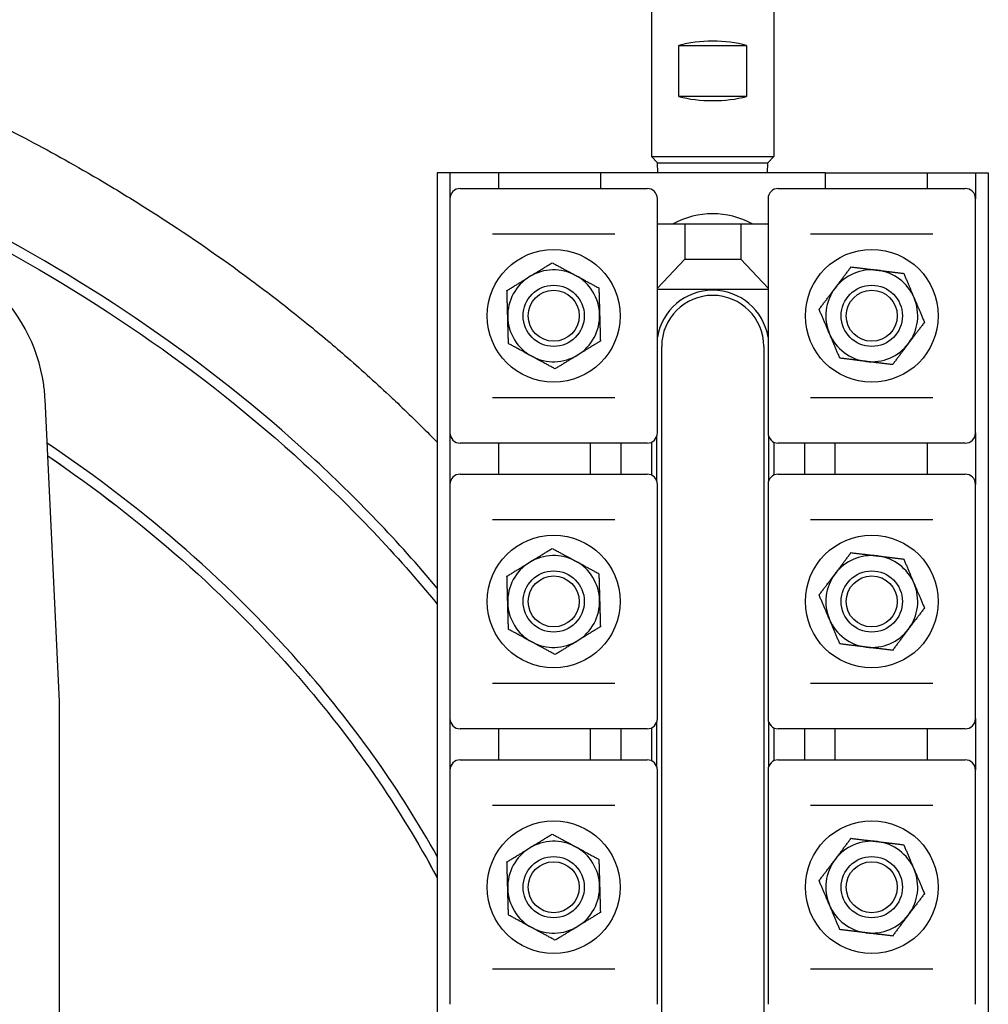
# Model space of a CAD drawing. Header units: inches. Extents: x 18 to 846, y -44 to 561.
# Tile 110 of 256: x 141.95 to 147.88, y 232.55 to 238.58. Entities that reach past the tile are written whole.
import ezdxf

# ---------------------------------------------------------------- set-up
doc = ezdxf.new("R2010")
doc.units = ezdxf.units.IN
doc.header["$LTSCALE"] = 24
doc.header["$MEASUREMENT"] = 0
doc.layers.add('Visible (ANSI)', color=7, linetype='Continuous', lineweight=30)

msp = doc.modelspace()

# ---------------------------------------------------------------- linework, layer by layer
at = {"layer": 'Visible (ANSI)'}
for p, q in [((145.81912, 239.6065), (145.81912, 237.744)), ((146.56912, 239.6065), (146.56912, 237.744)), ((145.98683, 238.42525), (146.40141, 238.42525)), ((145.98683, 238.11275), (145.98683, 238.42525)), ((146.40141, 238.42525), (146.40141, 238.11275)), ((146.40141, 238.11275), (145.98683, 238.11275)), ((145.81912, 237.744), (146.56912, 237.744)), ((145.85662, 237.7065), (145.81912, 237.744)), ((145.85662, 237.7065), (146.53162, 237.7065)), ((145.85826, 237.644), (145.85662, 237.7065)), ((146.52999, 237.644), (146.53162, 237.7065)), ((146.53162, 237.7065), (146.56912, 237.744)), ((144.58512, 237.644), (144.50662, 237.644)), ((144.50662, 237.644), (144.50662, 223.644)), ((144.88162, 237.644), (144.58512, 237.644)), ((144.58512, 237.644), (144.58512, 237.4865)), ((145.50662, 237.644), (144.88162, 237.644)), ((144.88162, 237.644), (144.88162, 237.549)), ((145.50662, 237.644), (145.50662, 237.549)), ((146.88162, 237.644), (145.50662, 237.644)), ((146.88162, 237.644), (146.88162, 237.549)), ((146.88162, 237.644), (147.50662, 237.644)), ((147.50662, 237.644), (147.80312, 237.644)), ((147.50662, 237.644), (147.50662, 237.549)), ((147.80312, 237.644), (147.88162, 237.644)), ((147.80312, 237.644), (147.80312, 237.4865)), ((147.88162, 237.644), (147.88162, 223.644)), ((144.64762, 237.549), (144.66061, 237.549)), ((144.66061, 237.549), (145.77964, 237.549)), ((145.77964, 237.549), (145.79262, 237.549)), ((146.59562, 237.549), (146.60861, 237.549)), ((146.60861, 237.549), (147.72764, 237.549)), ((147.72764, 237.549), (147.74062, 237.549)), ((144.58512, 237.4865), (144.58512, 236.0515)), ((145.85512, 236.0515), (145.85512, 237.4865)), ((146.53312, 237.4865), (146.53312, 236.0515)), ((147.80312, 236.0515), (147.80312, 237.4865)), ((145.85512, 237.3315), (146.02262, 237.3315)), ((146.02262, 237.3315), (146.36562, 237.3315)), ((146.02262, 237.3315), (146.02262, 237.1165)), ((146.36562, 237.3315), (146.53312, 237.3315)), ((146.36562, 237.3315), (146.36562, 237.1165)), ((145.59492, 237.269), (144.84533, 237.269)), ((147.54292, 237.269), (146.79333, 237.269)), ((145.85512, 236.93764), (146.02262, 237.1165)), ((146.02262, 237.1165), (146.36562, 237.1165)), ((146.36562, 237.1165), (146.53312, 236.93764)), ((145.85512, 236.9315), (146.53312, 236.9315)), ((145.88162, 224.7065), (145.88162, 236.5815)), ((146.50662, 236.5815), (146.50662, 224.7065)), ((142.19412, 234.40542), (142.10558, 236.25668)), ((144.84533, 236.269), (145.59492, 236.269)), ((146.79333, 236.269), (147.54292, 236.269)), ((144.58512, 236.0515), (144.58512, 235.7365)), ((145.85037, 236.0276), (145.85037, 235.7604)), ((146.53787, 235.7604), (146.53787, 236.0276)), ((147.80312, 236.0515), (147.80312, 235.7365)), ((144.66061, 235.989), (144.64762, 235.989)), ((145.77964, 235.989), (144.66061, 235.989)), ((144.88162, 235.989), (144.88162, 235.799)), ((145.44412, 235.989), (145.44412, 235.799)), ((145.63162, 235.989), (145.63162, 235.799)), ((145.79262, 235.989), (145.77964, 235.989)), ((145.81912, 235.9949), (145.81912, 235.79311)), ((146.56912, 235.9949), (146.56912, 235.79311)), ((146.60861, 235.989), (146.59562, 235.989)), ((147.72764, 235.989), (146.60861, 235.989)), ((146.75662, 235.989), (146.75662, 235.799)), ((146.94412, 235.799), (146.94412, 235.989)), ((147.50662, 235.989), (147.50662, 235.799)), ((147.74062, 235.989), (147.72764, 235.989)), ((144.64762, 235.799), (144.66061, 235.799)), ((144.66061, 235.799), (145.77964, 235.799)), ((145.77964, 235.799), (145.79262, 235.799)), ((146.59562, 235.799), (146.60861, 235.799)), ((146.60861, 235.799), (147.72764, 235.799)), ((147.72764, 235.799), (147.74062, 235.799)), ((144.58512, 235.7365), (144.58512, 234.3015)), ((145.85512, 234.3015), (145.85512, 235.7365)), ((146.53312, 235.7365), (146.53312, 234.3015)), ((147.80312, 234.3015), (147.80312, 235.7365)), ((145.59492, 235.519), (144.84533, 235.519)), ((147.54292, 235.519), (146.79333, 235.519)), ((144.84533, 234.519), (145.59492, 234.519)), ((146.79333, 234.519), (147.54292, 234.519)), ((142.19412, 232.44504), (142.19412, 234.40542)), ((144.58512, 234.3015), (144.58512, 233.9865)), ((145.85037, 234.2776), (145.85037, 234.0104)), ((146.53787, 234.0104), (146.53787, 234.2776)), ((147.80312, 234.3015), (147.80312, 233.9865)), ((144.66061, 234.239), (144.64762, 234.239)), ((145.77964, 234.239), (144.66061, 234.239)), ((144.88162, 234.239), (144.88162, 234.049)), ((145.44412, 234.239), (145.44412, 234.049)), ((145.63162, 234.239), (145.63162, 234.049)), ((145.79262, 234.239), (145.77964, 234.239)), ((145.81912, 234.2449), (145.81912, 234.04311)), ((146.56912, 234.2449), (146.56912, 234.04311)), ((146.60861, 234.239), (146.59562, 234.239)), ((147.72764, 234.239), (146.60861, 234.239)), ((146.75662, 234.239), (146.75662, 234.049)), ((146.94412, 234.049), (146.94412, 234.239)), ((147.50662, 234.239), (147.50662, 234.049)), ((147.74062, 234.239), (147.72764, 234.239)), ((144.64762, 234.049), (144.66061, 234.049)), ((144.66061, 234.049), (145.77964, 234.049)), ((145.77964, 234.049), (145.79262, 234.049)), ((146.59562, 234.049), (146.60861, 234.049)), ((146.60861, 234.049), (147.72764, 234.049)), ((147.72764, 234.049), (147.74062, 234.049)), ((144.58512, 233.9865), (144.58512, 232.5515)), ((145.85512, 232.5515), (145.85512, 233.9865)), ((146.53312, 233.9865), (146.53312, 232.5515)), ((147.80312, 232.5515), (147.80312, 233.9865)), ((145.59492, 233.769), (144.84533, 233.769)), ((147.54292, 233.769), (146.79333, 233.769)), ((144.84533, 232.769), (145.59492, 232.769)), ((146.79333, 232.769), (147.54292, 232.769))]:
    msp.add_line(p, q, dxfattribs=at)
for centre, radius in [((145.22012, 236.769), 0.4065), ((147.16812, 236.769), 0.4065), ((145.22012, 236.769), 0.1875), ((145.22012, 236.769), 0.15625), ((147.16812, 236.769), 0.1875), ((147.16812, 236.769), 0.15625), ((145.22012, 235.019), 0.4065), ((147.16812, 235.019), 0.4065), ((145.22012, 235.019), 0.1875), ((145.22012, 235.019), 0.15625), ((147.16812, 235.019), 0.1875), ((147.16812, 235.019), 0.15625), ((145.22012, 233.269), 0.4065), ((147.16812, 233.269), 0.4065), ((145.22012, 233.269), 0.1875), ((145.22012, 233.269), 0.15625), ((147.16812, 233.269), 0.1875), ((147.16812, 233.269), 0.15625)]:
    msp.add_circle(centre, radius, dxfattribs=at)
for centre, radius, start, end in [((144.64762, 237.4865), 0.0625, 90, 180), ((145.79262, 237.4865), 0.0625, 0, 90), ((146.59562, 237.4865), 0.0625, 90, 180), ((147.74062, 237.4865), 0.0625, 0, 90), ((146.19412, 236.894), 0.5, 61.044976, 118.955024), ((145.22012, 236.769), 0.2815, 61.598922, 121.598922), ((147.16812, 236.769), 0.2815, 83.003936, 143.003936), ((147.16812, 236.769), 0.2815, 23.003936, 83.003936), ((145.22012, 236.769), 0.2815, 121.598922, 181.598922), ((145.22012, 236.769), 0.2815, 1.598922, 61.598922), ((141.10672, 236.2089), 1, 7.965548, 49.428759), ((146.19412, 236.5815), 0.34375, 9.535961, 170.464039), ((147.16812, 236.769), 0.2815, 143.003936, 203.003936), ((146.19412, 236.5815), 0.3125, 0, 180), ((147.16812, 236.769), 0.2815, 323.003936, 23.003936), ((145.22012, 236.769), 0.2815, 181.598922, 241.598922), ((145.22012, 236.769), 0.2815, 301.598922, 1.598922), ((147.16812, 236.769), 0.2815, 203.003936, 263.003936), ((147.16812, 236.769), 0.2815, 263.003936, 323.003936), ((145.22012, 236.769), 0.2815, 241.598922, 301.598922), ((144.64762, 236.0515), 0.0625, 180, 270), ((145.79262, 236.0515), 0.0625, 270, 0), ((146.59562, 236.0515), 0.0625, 180, 270), ((147.74062, 236.0515), 0.0625, 270, 0), ((144.64762, 235.7365), 0.0625, 90, 180), ((145.79262, 235.7365), 0.0625, 0, 90), ((146.59562, 235.7365), 0.0625, 90, 180), ((147.74062, 235.7365), 0.0625, 0, 90), ((145.22012, 235.019), 0.2815, 61.598922, 121.598922), ((147.16812, 235.019), 0.2815, 83.003936, 143.003936), ((147.16812, 235.019), 0.2815, 23.003936, 83.003936), ((145.22012, 235.019), 0.2815, 121.598922, 181.598922), ((145.22012, 235.019), 0.2815, 1.598922, 61.598922), ((147.16812, 235.019), 0.2815, 143.003936, 203.003936), ((147.16812, 235.019), 0.2815, 323.003936, 23.003936), ((145.22012, 235.019), 0.2815, 181.598922, 241.598922), ((145.22012, 235.019), 0.2815, 301.598922, 1.598922), ((147.16812, 235.019), 0.2815, 203.003936, 263.003936), ((147.16812, 235.019), 0.2815, 263.003936, 323.003936), ((145.22012, 235.019), 0.2815, 241.598922, 301.598922), ((144.64762, 234.3015), 0.0625, 180, 270), ((145.79262, 234.3015), 0.0625, 270, 0), ((146.59562, 234.3015), 0.0625, 180, 270), ((147.74062, 234.3015), 0.0625, 270, 0), ((144.64762, 233.9865), 0.0625, 90, 180), ((145.79262, 233.9865), 0.0625, 0, 90), ((146.59562, 233.9865), 0.0625, 90, 180), ((147.74062, 233.9865), 0.0625, 0, 90), ((145.22012, 233.269), 0.2815, 61.598922, 121.598922), ((147.16812, 233.269), 0.2815, 83.003936, 143.003936), ((147.16812, 233.269), 0.2815, 23.003936, 83.003936), ((145.22012, 233.269), 0.2815, 121.598922, 181.598922), ((145.22012, 233.269), 0.2815, 1.598922, 61.598922), ((147.16812, 233.269), 0.2815, 143.003936, 203.003936), ((147.16812, 233.269), 0.2815, 323.003936, 23.003936), ((145.22012, 233.269), 0.2815, 181.598922, 241.598922), ((145.22012, 233.269), 0.2815, 301.598922, 1.598922), ((147.16812, 233.269), 0.2815, 203.003936, 263.003936), ((147.16812, 233.269), 0.2815, 263.003936, 323.003936), ((145.22012, 233.269), 0.2815, 241.598922, 301.598922)]:
    msp.add_arc(centre, radius, start, end, dxfattribs=at)
for centre, major_axis in [((146.19412, 238.29581), (0.375, 0)), ((146.19412, 238.24219), (-0.375, 0))]:
    msp.add_ellipse(centre, major_axis=major_axis, ratio=0.4142136, start_param=0.9851108, end_param=2.1564819, dxfattribs=at)
for points, knots in [([(138.31973, 239.07022), (138.38097, 239.06013), (138.44216, 239.04959), (138.50327, 239.03861), (138.50953, 239.03749), (138.51579, 239.03636), (138.52204, 239.03522), (138.6283, 239.01596), (138.73435, 238.99535), (138.84014, 238.97339), (138.84718, 238.97193), (138.85422, 238.97046), (138.86126, 238.96899), (139.08389, 238.92238), (139.30534, 238.86978), (139.52513, 238.81117), (139.53371, 238.80888), (139.5423, 238.80658), (139.55088, 238.80427), (139.65835, 238.77537), (139.76542, 238.74502), (139.87203, 238.71324), (139.88142, 238.71044), (139.8908, 238.70764), (139.90018, 238.70482), (139.90483, 238.70342), (139.90949, 238.70201), (139.91414, 238.70061), (140.07393, 238.65235), (140.23267, 238.60086), (140.39017, 238.54613), (140.44448, 238.52726), (140.49869, 238.50799), (140.5528, 238.48831), (140.56385, 238.48429), (140.5749, 238.48026), (140.58594, 238.4762), (140.68655, 238.43928), (140.78679, 238.40096), (140.88655, 238.36124), (140.89824, 238.35658), (140.90993, 238.35191), (140.92161, 238.34721), (141.12974, 238.26358), (141.33579, 238.17386), (141.53901, 238.07811), (141.55154, 238.0722), (141.56405, 238.06628), (141.57655, 238.06033), (141.64874, 238.026), (141.72056, 237.99091), (141.79198, 237.95505), (141.81354, 237.94423), (141.83506, 237.93334), (141.85654, 237.92239), (141.86939, 237.91583), (141.88223, 237.90925), (141.89505, 237.90265), (142.04442, 237.82572), (142.19196, 237.74547), (142.3373, 237.66199), (142.38213, 237.63624), (142.42682, 237.61014), (142.47136, 237.5837), (142.48497, 237.57562), (142.49857, 237.56751), (142.51215, 237.55937), (142.59827, 237.50772), (142.6838, 237.45478), (142.76866, 237.40056), (142.78245, 237.39174), (142.79622, 237.3829), (142.80998, 237.37402), (142.99782, 237.25275), (143.18224, 237.12517), (143.36222, 236.99153), (143.3758, 236.98144), (143.38937, 236.97132), (143.4029, 236.96117), (143.4883, 236.89709), (143.57268, 236.83164), (143.65593, 236.76487), (143.66928, 236.75416), (143.68261, 236.74341), (143.6959, 236.73264), (143.77918, 236.66512), (143.86131, 236.59627), (143.94219, 236.52612), (143.98783, 236.48654), (144.03308, 236.44655), (144.07791, 236.40616), (144.12292, 236.36559), (144.16763, 236.32453), (144.212, 236.28296), (144.22492, 236.27086), (144.2378, 236.25872), (144.25066, 236.24654), (144.32623, 236.17494), (144.4008, 236.10189), (144.47425, 236.02741), (144.48507, 236.01644), (144.49586, 236.00544), (144.50662, 235.99441)], [0, 0, 0, 0, 0.00311435, 0.00311435, 0.00311435, 0.00343311, 0.00343311, 0.00343311, 0.00884907, 0.00884907, 0.00884907, 0.00920946, 0.00920946, 0.00920946, 0.02061039, 0.02061039, 0.02061039, 0.0210557, 0.0210557, 0.0210557, 0.02663392, 0.02663392, 0.02663392, 0.027125, 0.027125, 0.027125, 0.02736864, 0.02736864, 0.02736864, 0.03573916, 0.03573916, 0.03573916, 0.03862558, 0.03862558, 0.03862558, 0.03921509, 0.03921509, 0.03921509, 0.04458708, 0.04458708, 0.04458708, 0.04521671, 0.04521671, 0.04521671, 0.05643616, 0.05643616, 0.05643616, 0.05712759, 0.05712759, 0.05712759, 0.06111945, 0.06111945, 0.06111945, 0.06232421, 0.06232421, 0.06232421, 0.06304488, 0.06304488, 0.06304488, 0.07143932, 0.07143932, 0.07143932, 0.0740284, 0.0740284, 0.0740284, 0.07481946, 0.07481946, 0.07481946, 0.079836, 0.079836, 0.079836, 0.08065114, 0.08065114, 0.08065114, 0.09178499, 0.09178499, 0.09178499, 0.09262543, 0.09262543, 0.09262543, 0.09792818, 0.09792818, 0.09792818, 0.09877858, 0.09877858, 0.09877858, 0.10410643, 0.10410643, 0.10410643, 0.10711286, 0.10711286, 0.10711286, 0.11013192, 0.11013192, 0.11013192, 0.11101053, 0.11101053, 0.11101053, 0.11617481, 0.11617481, 0.11617481, 0.11693527, 0.11693527, 0.11693527, 0.11693527]), ([(144.50658, 235.10106), (144.2697, 235.38442), (144.01111, 235.65449), (143.10765, 236.48284), (142.38423, 236.97926), (140.78363, 237.79757), (139.90336, 238.11528), (138.00906, 238.55375), (136.99014, 238.65984), (134.97489, 238.62461), (133.97865, 238.48724), (132.04002, 237.97212), (131.10136, 237.58525), (129.42434, 236.59823), (128.68303, 236.00148), (127.4777, 234.6588), (127.00601, 233.91779), (126.55909, 232.81722), (126.45611, 232.49864), (126.25601, 231.67253), (126.19412, 231.1583), (126.19412, 230.644)], [-2.5650717, -2.5650717, -2.5650717, -2.5650717, -2.4380937, -2.4380937, -2.1523018, -2.1523018, -1.8600503, -1.8600503, -1.5483183, -1.5483183, -1.2415936, -1.2415936, -0.9230078, -0.9230078, -0.6095301, -0.6095301, -0.3059225, -0.3059225, -0.186211, -0.186211, 0, 0, 0, 0]), ([(126.25662, 230.644), (126.25662, 231.1533), (126.31791, 231.66256), (126.51612, 232.48088), (126.61813, 232.79651), (127.06103, 233.88716), (127.52868, 234.62204), (128.72492, 235.95458), (129.46116, 236.54738), (131.12786, 237.52833), (132.06127, 237.9131), (133.98969, 238.42551), (134.98095, 238.5622), (136.98618, 238.59726), (138.00005, 238.49168), (139.8845, 238.05549), (140.75997, 237.73947), (142.3511, 236.92601), (143.06985, 236.43271), (143.98579, 235.59291), (144.25861, 235.30539), (144.50658, 235.00307)], [0, 0, 0, 0, 0.186211, 0.186211, 0.3059225, 0.3059225, 0.6095301, 0.6095301, 0.9230078, 0.9230078, 1.2415936, 1.2415936, 1.5483183, 1.5483183, 1.8600503, 1.8600503, 2.1523018, 2.1523018, 2.4380937, 2.4380937, 2.5737611, 2.5737611, 2.5737611, 2.5737611]), ([(144.50648, 233.45779), (144.28415, 233.85669), (144.01476, 234.23946), (143.25579, 235.11458), (142.72144, 235.58299), (142.11836, 235.98904)], [0.40893512, 0.40893512, 0.40893512, 0.40893512, 0.5934389, 0.5934389, 0.85744301, 0.85744301, 0.85744301, 0.85744301]), ([(142.12208, 235.91104), (142.70508, 235.51396), (143.22197, 235.05819), (143.99092, 234.17156), (144.27636, 233.75834), (144.5065, 233.32727)], [-0.85175288, -0.85175288, -0.85175288, -0.85175288, -0.5934389, -0.5934389, -0.39339991, -0.39339991, -0.39339991, -0.39339991]), ([(142.12211, 235.91102), (142.70509, 235.51395), (143.22197, 235.05818), (143.99098, 234.17149), (144.27647, 233.75819), (144.50662, 233.32704)], [-0.85174877, -0.85174877, -0.85174877, -0.85174877, -0.5934389, -0.5934389, -0.39336375, -0.39336375, -0.39336375, -0.39336375])]:
    msp.add_open_spline(points, degree=3, knots=knots, dxfattribs=at)
for points in [[(145.07262, 237.00877), (145.13687, 237.04829), (145.21105, 237.09392)], [(145.21105, 237.09392), (145.28767, 237.0525), (145.35402, 237.01662)], [(146.94329, 236.9384), (146.98868, 236.99864), (147.0411, 237.0682)], [(147.0411, 237.0682), (147.12754, 237.05759), (147.20241, 237.04841)], [(147.20241, 237.04841), (147.27728, 237.03922), (147.36372, 237.02861)], [(144.9342, 236.92361), (145.00838, 236.96924), (145.07262, 237.00877)], [(145.35402, 237.01662), (145.42036, 236.98074), (145.49698, 236.93932)], [(147.36372, 237.02861), (147.39776, 236.94844), (147.42724, 236.87901)], [(144.93873, 236.76115), (144.93663, 236.83655), (144.9342, 236.92361)], [(145.49698, 236.93932), (145.49941, 236.85226), (145.50151, 236.77686)], [(146.84549, 236.80859), (146.89791, 236.87816), (146.94329, 236.9384)], [(147.42724, 236.87901), (147.45671, 236.80958), (147.49075, 236.72941)], [(146.90901, 236.65899), (146.87953, 236.72842), (146.84549, 236.80859)], [(144.94327, 236.59869), (144.94084, 236.68575), (144.93873, 236.76115)], [(145.50151, 236.77686), (145.50362, 236.70146), (145.50605, 236.6144)], [(147.49075, 236.72941), (147.43834, 236.65985), (147.39295, 236.59961)], [(145.50605, 236.6144), (145.43186, 236.56876), (145.36762, 236.52924)], [(146.97252, 236.50939), (146.93848, 236.58956), (146.90901, 236.65899)], [(145.08623, 236.52138), (145.01988, 236.55726), (144.94327, 236.59869)], [(147.39295, 236.59961), (147.34756, 236.53936), (147.29515, 236.4698)], [(145.22919, 236.44408), (145.15258, 236.48551), (145.08623, 236.52138)], [(145.36762, 236.52924), (145.30338, 236.48972), (145.22919, 236.44408)], [(147.13384, 236.4896), (147.05897, 236.49879), (146.97252, 236.50939)], [(147.29515, 236.4698), (147.2087, 236.48041), (147.13384, 236.4896)], [(145.07262, 235.25877), (145.13687, 235.29829), (145.21105, 235.34392)], [(145.21105, 235.34392), (145.28767, 235.3025), (145.35402, 235.26662)], [(146.94329, 235.1884), (146.98868, 235.24864), (147.0411, 235.3182)], [(147.0411, 235.3182), (147.12754, 235.30759), (147.20241, 235.29841)], [(147.20241, 235.29841), (147.27728, 235.28922), (147.36372, 235.27861)], [(144.9342, 235.17361), (145.00838, 235.21924), (145.07262, 235.25877)], [(145.35402, 235.26662), (145.42036, 235.23074), (145.49698, 235.18932)], [(147.36372, 235.27861), (147.39776, 235.19844), (147.42724, 235.12901)], [(144.93873, 235.01115), (144.93663, 235.08655), (144.9342, 235.17361)], [(145.49698, 235.18932), (145.49941, 235.10226), (145.50151, 235.02686)], [(146.84549, 235.05859), (146.89791, 235.12816), (146.94329, 235.1884)], [(147.42724, 235.12901), (147.45671, 235.05958), (147.49075, 234.97941)], [(146.90901, 234.90899), (146.87953, 234.97842), (146.84549, 235.05859)], [(144.94327, 234.84869), (144.94084, 234.93575), (144.93873, 235.01115)], [(145.50151, 235.02686), (145.50362, 234.95146), (145.50605, 234.8644)], [(147.49075, 234.97941), (147.43834, 234.90985), (147.39295, 234.84961)], [(145.50605, 234.8644), (145.43186, 234.81876), (145.36762, 234.77924)], [(146.97252, 234.75939), (146.93848, 234.83956), (146.90901, 234.90899)], [(145.08623, 234.77138), (145.01988, 234.80726), (144.94327, 234.84869)], [(147.39295, 234.84961), (147.34756, 234.78936), (147.29515, 234.7198)], [(145.22919, 234.69408), (145.15258, 234.73551), (145.08623, 234.77138)], [(145.36762, 234.77924), (145.30338, 234.73972), (145.22919, 234.69408)], [(147.13384, 234.7396), (147.05897, 234.74879), (146.97252, 234.75939)], [(147.29515, 234.7198), (147.2087, 234.73041), (147.13384, 234.7396)], [(145.07262, 233.50877), (145.13687, 233.54829), (145.21105, 233.59392)], [(145.21105, 233.59392), (145.28767, 233.5525), (145.35402, 233.51662)], [(146.94329, 233.4384), (146.98868, 233.49864), (147.0411, 233.5682)], [(147.0411, 233.5682), (147.12754, 233.55759), (147.20241, 233.54841)], [(147.20241, 233.54841), (147.27728, 233.53922), (147.36372, 233.52861)], [(144.9342, 233.42361), (145.00838, 233.46924), (145.07262, 233.50877)], [(145.35402, 233.51662), (145.42036, 233.48074), (145.49698, 233.43932)], [(147.36372, 233.52861), (147.39776, 233.44844), (147.42724, 233.37901)], [(144.93873, 233.26115), (144.93663, 233.33655), (144.9342, 233.42361)], [(145.49698, 233.43932), (145.49941, 233.35226), (145.50151, 233.27686)], [(146.84549, 233.30859), (146.89791, 233.37816), (146.94329, 233.4384)], [(147.42724, 233.37901), (147.45671, 233.30958), (147.49075, 233.22941)], [(146.90901, 233.15899), (146.87953, 233.22842), (146.84549, 233.30859)], [(144.94327, 233.09869), (144.94084, 233.18575), (144.93873, 233.26115)], [(145.50151, 233.27686), (145.50362, 233.20146), (145.50605, 233.1144)], [(147.49075, 233.22941), (147.43834, 233.15985), (147.39295, 233.09961)], [(145.50605, 233.1144), (145.43186, 233.06876), (145.36762, 233.02924)], [(146.97252, 233.00939), (146.93848, 233.08956), (146.90901, 233.15899)], [(145.08623, 233.02138), (145.01988, 233.05726), (144.94327, 233.09869)], [(147.39295, 233.09961), (147.34756, 233.03936), (147.29515, 232.9698)], [(145.22919, 232.94408), (145.15258, 232.98551), (145.08623, 233.02138)], [(145.36762, 233.02924), (145.30338, 232.98972), (145.22919, 232.94408)], [(147.13384, 232.9896), (147.05897, 232.99879), (146.97252, 233.00939)], [(147.29515, 232.9698), (147.2087, 232.98041), (147.13384, 232.9896)]]:
    msp.add_rational_spline(points, [1, 1.0379548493, 1], degree=2, dxfattribs=at)
msp.add_open_spline([(142.10558, 236.25668), (142.10413, 236.28699), (142.1013, 236.31729), (142.09707, 236.34748)], degree=3, dxfattribs=at)

doc.saveas('drawing.dxf')
